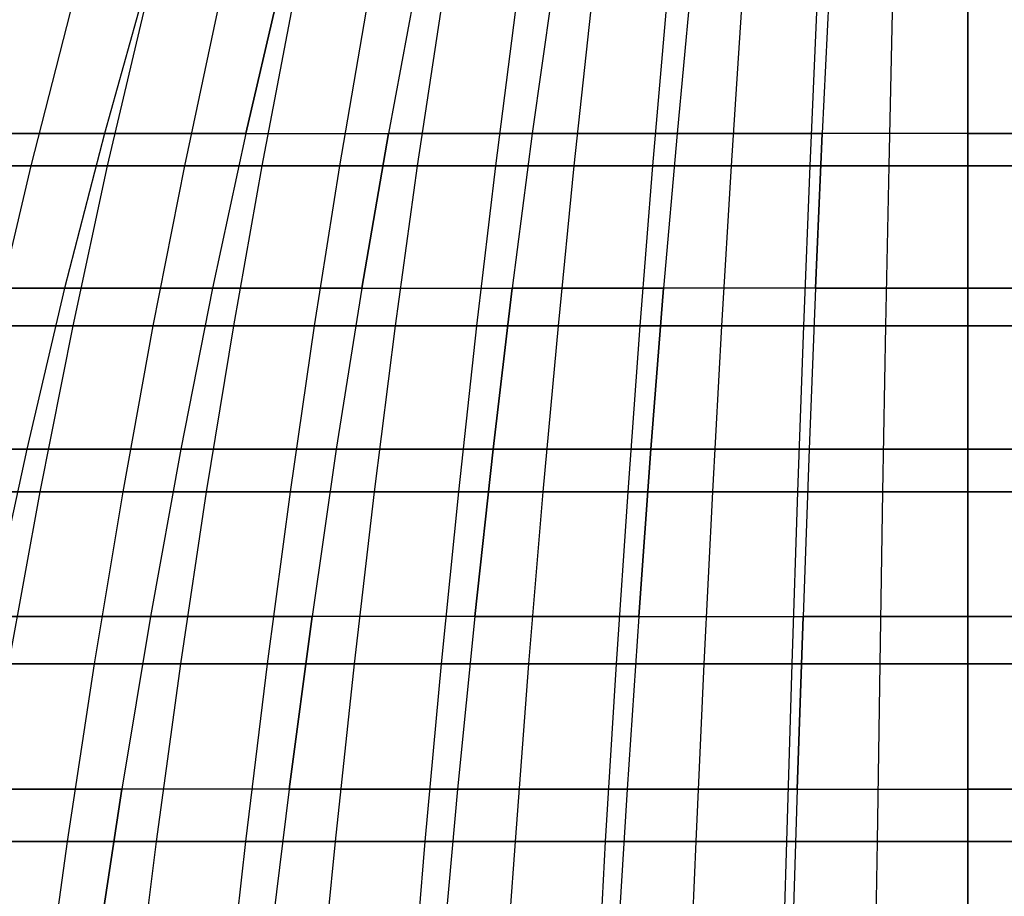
# Model space of a CAD drawing. Extents: x -125 to 125, y -143 to 0.
# Tile 152 of 241: x -11 to 0, y -49 to -39. Entities that reach past the tile are written whole.
import ezdxf

# ---------------------------------------------------------------- set-up
doc = ezdxf.new("R2010")
doc.units = 0
doc.header["$LTSCALE"] = 25.4
doc.layers.get('0').update_dxf_attribs({"linetype": 'CONTINUOUS'})

# ---------------------------------------------------------------- blocks, each defined once
blk = doc.blocks.new('NL2500026672_STL')
at = {"color": 0}
for p, q in [((-9.412, -38.823, 35.127), (-9.886, -40.518, 36.895)), ((-9.412, -38.823, 35.127), (-9.886, -40.518, 36.895)), ((-9.412, -38.823, -35.127), (-9.886, -40.518, -36.895)), ((-9.412, -38.823, -35.127), (-9.886, -40.518, -36.895)), ((-8.267, -40.518, 37.291), (-7.871, -38.823, 35.504)), ((-8.267, -40.518, 37.291), (-7.871, -38.823, 35.504)), ((-7.871, -38.823, -35.504), (-8.267, -40.518, -37.291)), ((-7.871, -38.823, -35.504), (-8.267, -40.518, -37.291)), ((-6.315, -38.823, 35.814), (-6.633, -40.518, 37.616)), ((-6.315, -38.823, 35.814), (-6.633, -40.518, 37.616)), ((-6.315, -38.823, -35.814), (-6.633, -40.518, -37.616)), ((-6.315, -38.823, -35.814), (-6.633, -40.518, -37.616)), ((-4.747, -38.823, 36.055), (-4.986, -40.518, 37.869)), ((-4.747, -38.823, -36.055), (-4.986, -40.518, -37.869)), ((-4.747, -38.823, 36.055), (-4.986, -40.518, 37.869)), ((-4.747, -38.823, -36.055), (-4.986, -40.518, -37.869)), ((-3.17, -38.823, 36.228), (-3.329, -40.518, 38.051)), ((-3.17, -38.823, -36.228), (-3.329, -40.518, -38.051)), ((-3.17, -38.823, 36.228), (-3.329, -40.518, 38.051)), ((-3.17, -38.823, -36.228), (-3.329, -40.518, -38.051)), ((-1.586, -38.823, 36.331), (-1.666, -40.518, 38.16)), ((-1.586, -38.823, 36.331), (-1.666, -40.518, 38.16)), ((-1.586, -38.823, -36.331), (-1.666, -40.518, -38.16)), ((-1.586, -38.823, -36.331), (-1.666, -40.518, -38.16)), ((0, -38.823, 36.366), (0, -40.518, 38.196)), ((0, -38.823, 36.366), (0, -40.518, 38.196)), ((0, -40.518, -38.196), (0, -38.823, -36.366)), ((0, -40.518, -38.196), (0, -38.823, -36.366)), ((-10.279, -39.13, -39.757), (-10.729, -40.888, -41.495)), ((-10.279, -39.13, -39.757), (-10.729, -40.888, -41.495)), ((-9.439, -39.13, 39.964), (-9.852, -40.888, 41.712)), ((-9.439, -39.13, 39.964), (-9.852, -40.888, 41.712)), ((-8.594, -39.13, -40.155), (-8.97, -40.888, -41.911)), ((-8.594, -39.13, -40.155), (-8.97, -40.888, -41.911)), ((-7.746, -39.13, 40.327), (-8.084, -40.888, 42.091)), ((-7.746, -39.13, 40.327), (-8.084, -40.888, 42.091)), ((-6.894, -39.13, -40.481), (-7.195, -40.888, -42.252)), ((-6.894, -39.13, -40.481), (-7.195, -40.888, -42.252)), ((-6.039, -39.13, 40.618), (-6.303, -40.888, 42.394)), ((-6.039, -39.13, 40.618), (-6.303, -40.888, 42.394)), ((-5.181, -39.13, -40.736), (-5.408, -40.888, -42.517)), ((-5.181, -39.13, -40.736), (-5.408, -40.888, -42.517)), ((-4.321, -39.13, 40.836), (-4.51, -40.888, 42.622)), ((-4.321, -39.13, 40.836), (-4.51, -40.888, 42.622)), ((-3.459, -39.13, -40.918), (-3.61, -40.888, -42.708)), ((-3.459, -39.13, -40.918), (-3.61, -40.888, -42.708)), ((-2.596, -39.13, 40.982), (-2.709, -40.888, 42.774)), ((-2.596, -39.13, 40.982), (-2.709, -40.888, 42.774)), ((-1.731, -39.13, -41.027), (-1.807, -40.888, -42.822)), ((-1.731, -39.13, -41.027), (-1.807, -40.888, -42.822)), ((-0.866, -39.13, 41.055), (-0.904, -40.888, 42.85)), ((-0.866, -39.13, 41.055), (-0.904, -40.888, 42.85)), ((0, -40.888, -42.86), (0, -39.13, -41.064)), ((0, -40.888, -42.86), (0, -39.13, -41.064)), ((-9.886, -40.518, 36.895), (-11.486, -40.518, 36.428)), ((-9.886, -40.518, 36.895), (-11.486, -40.518, 36.428)), ((-11.486, -40.518, -36.428), (-9.886, -40.518, -36.895)), ((-11.486, -40.518, -36.428), (-9.886, -40.518, -36.895)), ((-9.886, -40.518, 36.895), (-10.341, -42.29, 38.591)), ((-9.886, -40.518, 36.895), (-10.341, -42.29, 38.591)), ((-9.886, -40.518, -36.895), (-10.341, -42.29, -38.591)), ((-9.886, -40.518, -36.895), (-10.341, -42.29, -38.591)), ((-8.267, -40.518, 37.291), (-9.886, -40.518, 36.895)), ((-8.267, -40.518, 37.291), (-9.886, -40.518, 36.895)), ((-9.886, -40.518, -36.895), (-8.267, -40.518, -37.291)), ((-9.886, -40.518, -36.895), (-8.267, -40.518, -37.291)), ((-8.267, -40.518, 37.291), (-8.647, -42.29, 39.006)), ((-8.267, -40.518, 37.291), (-8.647, -42.29, 39.006)), ((-8.267, -40.518, -37.291), (-8.647, -42.29, -39.006)), ((-8.267, -40.518, -37.291), (-8.647, -42.29, -39.006)), ((-8.267, -40.518, 37.291), (-6.633, -40.518, 37.616)), ((-8.267, -40.518, 37.291), (-6.633, -40.518, 37.616)), ((-8.267, -40.518, -37.291), (-6.633, -40.518, -37.616)), ((-8.267, -40.518, -37.291), (-6.633, -40.518, -37.616)), ((-6.938, -42.29, 39.346), (-6.633, -40.518, 37.616)), ((-6.938, -42.29, 39.346), (-6.633, -40.518, 37.616)), ((-6.633, -40.518, -37.616), (-6.938, -42.29, -39.346)), ((-6.633, -40.518, -37.616), (-6.938, -42.29, -39.346)), ((-4.986, -40.518, 37.869), (-6.633, -40.518, 37.616)), ((-4.986, -40.518, 37.869), (-6.633, -40.518, 37.616)), ((-6.633, -40.518, -37.616), (-4.986, -40.518, -37.869)), ((-6.633, -40.518, -37.616), (-4.986, -40.518, -37.869)), ((-4.986, -40.518, 37.869), (-5.215, -42.29, 39.611)), ((-4.986, -40.518, 37.869), (-5.215, -42.29, 39.611)), ((-4.986, -40.518, -37.869), (-5.215, -42.29, -39.611)), ((-4.986, -40.518, -37.869), (-5.215, -42.29, -39.611)), ((-3.329, -40.518, 38.051), (-4.986, -40.518, 37.869)), ((-4.986, -40.518, -37.869), (-3.329, -40.518, -38.051)), ((-3.329, -40.518, 38.051), (-4.986, -40.518, 37.869)), ((-4.986, -40.518, -37.869), (-3.329, -40.518, -38.051)), ((-3.329, -40.518, 38.051), (-3.482, -42.29, 39.801)), ((-3.329, -40.518, -38.051), (-3.482, -42.29, -39.801)), ((-3.329, -40.518, -38.051), (-3.482, -42.29, -39.801)), ((-3.329, -40.518, 38.051), (-3.482, -42.29, 39.801)), ((-1.666, -40.518, 38.16), (-3.329, -40.518, 38.051)), ((-3.329, -40.518, -38.051), (-1.666, -40.518, -38.16)), ((-3.329, -40.518, -38.051), (-1.666, -40.518, -38.16)), ((-1.666, -40.518, 38.16), (-3.329, -40.518, 38.051)), ((-1.666, -40.518, 38.16), (-1.743, -42.29, 39.915)), ((-1.743, -42.29, -39.915), (-1.666, -40.518, -38.16)), ((-1.743, -42.29, -39.915), (-1.666, -40.518, -38.16)), ((-1.666, -40.518, 38.16), (-1.743, -42.29, 39.915)), ((0, -40.518, 38.196), (-1.666, -40.518, 38.16)), ((0, -40.518, 38.196), (-1.666, -40.518, 38.16)), ((0, -40.518, -38.196), (-1.666, -40.518, -38.16)), ((0, -40.518, -38.196), (-1.666, -40.518, -38.16)), ((1.666, -40.518, 38.16), (0, -40.518, 38.196)), ((0, -40.518, 38.196), (0, -42.29, 39.953)), ((1.666, -40.518, 38.16), (0, -40.518, 38.196)), ((0, -40.518, 38.196), (0, -42.29, 39.953)), ((0, -40.518, -38.196), (1.666, -40.518, -38.16)), ((0, -40.518, -38.196), (0, -42.29, -39.953)), ((0, -40.518, -38.196), (1.666, -40.518, -38.16)), ((0, -40.518, -38.196), (0, -42.29, -39.953)), ((-10.729, -40.888, -41.495), (-12.469, -40.888, -41.006)), ((-10.729, -40.888, -41.495), (-12.469, -40.888, -41.006)), ((-11.601, -40.888, 41.26), (-9.852, -40.888, 41.712)), ((-11.601, -40.888, 41.26), (-9.852, -40.888, 41.712)), ((-10.729, -40.888, -41.495), (-11.16, -42.72, -43.161)), ((-10.729, -40.888, -41.495), (-11.16, -42.72, -43.161)), ((-8.97, -40.888, -41.911), (-10.729, -40.888, -41.495)), ((-8.97, -40.888, -41.911), (-10.729, -40.888, -41.495)), ((-9.852, -40.888, 41.712), (-10.247, -42.72, 43.387)), ((-9.852, -40.888, 41.712), (-10.247, -42.72, 43.387)), ((-9.852, -40.888, 41.712), (-8.084, -40.888, 42.091)), ((-9.852, -40.888, 41.712), (-8.084, -40.888, 42.091)), ((-8.97, -40.888, -41.911), (-9.33, -42.72, -43.594)), ((-8.97, -40.888, -41.911), (-9.33, -42.72, -43.594)), ((-7.195, -40.888, -42.252), (-8.97, -40.888, -41.911)), ((-7.195, -40.888, -42.252), (-8.97, -40.888, -41.911)), ((-8.084, -40.888, 42.091), (-8.409, -42.72, 43.781)), ((-8.084, -40.888, 42.091), (-8.409, -42.72, 43.781)), ((-8.084, -40.888, 42.091), (-6.303, -40.888, 42.394)), ((-8.084, -40.888, 42.091), (-6.303, -40.888, 42.394)), ((-7.195, -40.888, -42.252), (-7.484, -42.72, -43.948)), ((-7.195, -40.888, -42.252), (-7.484, -42.72, -43.948)), ((-5.408, -40.888, -42.517), (-7.195, -40.888, -42.252)), ((-5.408, -40.888, -42.517), (-7.195, -40.888, -42.252)), ((-6.303, -40.888, 42.394), (-6.556, -42.72, 44.096)), ((-6.303, -40.888, 42.394), (-6.556, -42.72, 44.096)), ((-6.303, -40.888, 42.394), (-4.51, -40.888, 42.622)), ((-6.303, -40.888, 42.394), (-4.51, -40.888, 42.622)), ((-5.408, -40.888, -42.517), (-5.625, -42.72, -44.225)), ((-5.408, -40.888, -42.517), (-5.625, -42.72, -44.225)), ((-3.61, -40.888, -42.708), (-5.408, -40.888, -42.517)), ((-3.61, -40.888, -42.708), (-5.408, -40.888, -42.517)), ((-4.51, -40.888, 42.622), (-4.691, -42.72, 44.333)), ((-4.51, -40.888, 42.622), (-4.691, -42.72, 44.333)), ((-4.51, -40.888, 42.622), (-2.709, -40.888, 42.774)), ((-4.51, -40.888, 42.622), (-2.709, -40.888, 42.774)), ((-3.61, -40.888, -42.708), (-3.755, -42.72, -44.422)), ((-3.61, -40.888, -42.708), (-3.755, -42.72, -44.422)), ((-1.807, -40.888, -42.822), (-3.61, -40.888, -42.708)), ((-1.807, -40.888, -42.822), (-3.61, -40.888, -42.708)), ((-2.709, -40.888, 42.774), (-2.818, -42.72, 44.492)), ((-2.709, -40.888, 42.774), (-2.818, -42.72, 44.492)), ((-2.709, -40.888, 42.774), (-0.904, -40.888, 42.85)), ((-2.709, -40.888, 42.774), (-0.904, -40.888, 42.85)), ((-1.807, -40.888, -42.822), (-1.879, -42.72, -44.541)), ((-1.807, -40.888, -42.822), (-1.879, -42.72, -44.541)), ((0, -40.888, -42.86), (-1.807, -40.888, -42.822)), ((0, -40.888, -42.86), (-1.807, -40.888, -42.822)), ((-0.904, -40.888, 42.85), (-0.94, -42.72, 44.571)), ((-0.904, -40.888, 42.85), (-0.94, -42.72, 44.571)), ((-0.904, -40.888, 42.85), (0.904, -40.888, 42.85)), ((-0.904, -40.888, 42.85), (0.904, -40.888, 42.85)), ((1.807, -40.888, -42.822), (0, -40.888, -42.86)), ((1.807, -40.888, -42.822), (0, -40.888, -42.86)), ((0, -42.72, -44.581), (0, -40.888, -42.86)), ((0, -42.72, -44.581), (0, -40.888, -42.86)), ((-10.341, -42.29, 38.591), (-12.014, -42.29, 38.104)), ((-10.341, -42.29, 38.591), (-12.014, -42.29, 38.104)), ((-12.014, -42.29, -38.104), (-10.341, -42.29, -38.591)), ((-12.014, -42.29, -38.104), (-10.341, -42.29, -38.591)), ((-10.341, -42.29, 38.591), (-10.775, -44.133, 40.215)), ((-10.341, -42.29, 38.591), (-10.775, -44.133, 40.215)), ((-10.341, -42.29, -38.591), (-10.775, -44.133, -40.215)), ((-10.341, -42.29, -38.591), (-10.775, -44.133, -40.215)), ((-8.647, -42.29, 39.006), (-10.341, -42.29, 38.591)), ((-8.647, -42.29, 39.006), (-10.341, -42.29, 38.591)), ((-10.341, -42.29, -38.591), (-8.647, -42.29, -39.006)), ((-10.341, -42.29, -38.591), (-8.647, -42.29, -39.006)), ((-8.647, -42.29, 39.006), (-9.011, -44.133, 40.646)), ((-8.647, -42.29, 39.006), (-9.011, -44.133, 40.646)), ((-8.647, -42.29, -39.006), (-9.011, -44.133, -40.646)), ((-8.647, -42.29, -39.006), (-9.011, -44.133, -40.646)), ((-6.938, -42.29, 39.346), (-8.647, -42.29, 39.006)), ((-6.938, -42.29, 39.346), (-8.647, -42.29, 39.006)), ((-8.647, -42.29, -39.006), (-6.938, -42.29, -39.346)), ((-8.647, -42.29, -39.006), (-6.938, -42.29, -39.346)), ((-6.938, -42.29, 39.346), (-7.23, -44.133, 41.001)), ((-6.938, -42.29, 39.346), (-7.23, -44.133, 41.001)), ((-6.938, -42.29, -39.346), (-7.23, -44.133, -41.001)), ((-6.938, -42.29, -39.346), (-7.23, -44.133, -41.001)), ((-6.938, -42.29, 39.346), (-5.215, -42.29, 39.611)), ((-6.938, -42.29, 39.346), (-5.215, -42.29, 39.611)), ((-6.938, -42.29, -39.346), (-5.215, -42.29, -39.611)), ((-6.938, -42.29, -39.346), (-5.215, -42.29, -39.611)), ((-5.434, -44.133, 41.277), (-5.215, -42.29, 39.611)), ((-5.434, -44.133, 41.277), (-5.215, -42.29, 39.611)), ((-5.215, -42.29, -39.611), (-5.434, -44.133, -41.277)), ((-5.215, -42.29, -39.611), (-5.434, -44.133, -41.277)), ((-3.482, -42.29, 39.801), (-5.215, -42.29, 39.611)), ((-3.482, -42.29, 39.801), (-5.215, -42.29, 39.611)), ((-5.215, -42.29, -39.611), (-3.482, -42.29, -39.801)), ((-5.215, -42.29, -39.611), (-3.482, -42.29, -39.801)), ((-3.482, -42.29, 39.801), (-3.629, -44.133, 41.475)), ((-3.482, -42.29, 39.801), (-3.629, -44.133, 41.475)), ((-3.629, -44.133, -41.475), (-3.482, -42.29, -39.801)), ((-3.629, -44.133, -41.475), (-3.482, -42.29, -39.801)), ((-1.743, -42.29, 39.915), (-3.482, -42.29, 39.801)), ((-1.743, -42.29, -39.915), (-3.482, -42.29, -39.801)), ((-1.743, -42.29, -39.915), (-3.482, -42.29, -39.801)), ((-1.743, -42.29, 39.915), (-3.482, -42.29, 39.801)), ((-1.743, -42.29, 39.915), (-1.816, -44.133, 41.594)), ((-1.743, -42.29, -39.915), (-1.816, -44.133, -41.594)), ((-1.743, -42.29, -39.915), (-1.816, -44.133, -41.594)), ((-1.743, -42.29, 39.915), (-1.816, -44.133, 41.594)), ((0, -42.29, 39.953), (-1.743, -42.29, 39.915)), ((-1.743, -42.29, -39.915), (0, -42.29, -39.953)), ((-1.743, -42.29, -39.915), (0, -42.29, -39.953)), ((0, -42.29, 39.953), (-1.743, -42.29, 39.915)), ((1.743, -42.29, 39.915), (0, -42.29, 39.953)), ((0, -42.29, 39.953), (0, -44.133, 41.633)), ((1.743, -42.29, 39.915), (0, -42.29, 39.953)), ((0, -42.29, -39.953), (1.743, -42.29, -39.915)), ((0, -42.29, -39.953), (0, -44.133, -41.633)), ((0, -42.29, -39.953), (0, -44.133, -41.633)), ((0, -42.29, -39.953), (1.743, -42.29, -39.915)), ((0, -42.29, 39.953), (0, -44.133, 41.633)), ((-12.067, -42.72, 42.917), (-10.247, -42.72, 43.387)), ((-12.067, -42.72, 42.917), (-10.247, -42.72, 43.387)), ((-9.33, -42.72, -43.594), (-11.16, -42.72, -43.161)), ((-9.33, -42.72, -43.594), (-11.16, -42.72, -43.161)), ((-10.247, -42.72, 43.387), (-10.625, -44.622, 44.986)), ((-10.247, -42.72, 43.387), (-10.625, -44.622, 44.986)), ((-10.247, -42.72, 43.387), (-8.409, -42.72, 43.781)), ((-10.247, -42.72, 43.387), (-8.409, -42.72, 43.781)), ((-9.33, -42.72, -43.594), (-9.674, -44.622, -45.2)), ((-9.33, -42.72, -43.594), (-9.674, -44.622, -45.2)), ((-7.484, -42.72, -43.948), (-9.33, -42.72, -43.594)), ((-7.484, -42.72, -43.948), (-9.33, -42.72, -43.594)), ((-8.409, -42.72, 43.781), (-8.719, -44.622, 45.394)), ((-8.409, -42.72, 43.781), (-8.719, -44.622, 45.394)), ((-8.409, -42.72, 43.781), (-6.556, -42.72, 44.096)), ((-8.409, -42.72, 43.781), (-6.556, -42.72, 44.096)), ((-7.484, -42.72, -43.948), (-7.76, -44.622, -45.567)), ((-7.484, -42.72, -43.948), (-7.76, -44.622, -45.567)), ((-5.625, -42.72, -44.225), (-7.484, -42.72, -43.948)), ((-5.625, -42.72, -44.225), (-7.484, -42.72, -43.948)), ((-6.556, -42.72, 44.096), (-6.797, -44.622, 45.721)), ((-6.556, -42.72, 44.096), (-6.797, -44.622, 45.721)), ((-6.556, -42.72, 44.096), (-4.691, -42.72, 44.333)), ((-6.556, -42.72, 44.096), (-4.691, -42.72, 44.333)), ((-5.625, -42.72, -44.225), (-5.832, -44.622, -45.854)), ((-5.625, -42.72, -44.225), (-5.832, -44.622, -45.854)), ((-3.755, -42.72, -44.422), (-5.625, -42.72, -44.225)), ((-3.755, -42.72, -44.422), (-5.625, -42.72, -44.225)), ((-4.691, -42.72, 44.333), (-4.864, -44.622, 45.967)), ((-4.691, -42.72, 44.333), (-4.864, -44.622, 45.967)), ((-4.691, -42.72, 44.333), (-2.818, -42.72, 44.492)), ((-4.691, -42.72, 44.333), (-2.818, -42.72, 44.492)), ((-3.755, -42.72, -44.422), (-3.894, -44.622, -46.059)), ((-3.755, -42.72, -44.422), (-3.894, -44.622, -46.059)), ((-1.879, -42.72, -44.541), (-3.755, -42.72, -44.422)), ((-1.879, -42.72, -44.541), (-3.755, -42.72, -44.422)), ((-2.818, -42.72, 44.492), (-2.922, -44.622, 46.131)), ((-2.818, -42.72, 44.492), (-2.922, -44.622, 46.131)), ((-2.818, -42.72, 44.492), (-0.94, -42.72, 44.571)), ((-2.818, -42.72, 44.492), (-0.94, -42.72, 44.571)), ((-1.879, -42.72, -44.541), (-1.949, -44.622, -46.182)), ((-1.879, -42.72, -44.541), (-1.949, -44.622, -46.182)), ((0, -42.72, -44.581), (-1.879, -42.72, -44.541)), ((0, -42.72, -44.581), (-1.879, -42.72, -44.541)), ((-0.94, -42.72, 44.571), (-0.975, -44.622, 46.213)), ((-0.94, -42.72, 44.571), (-0.975, -44.622, 46.213)), ((-0.94, -42.72, 44.571), (0.94, -42.72, 44.571)), ((-0.94, -42.72, 44.571), (0.94, -42.72, 44.571)), ((1.879, -42.72, -44.541), (0, -42.72, -44.581)), ((1.879, -42.72, -44.541), (0, -42.72, -44.581)), ((0, -44.622, -46.223), (0, -42.72, -44.581)), ((0, -44.622, -46.223), (0, -42.72, -44.581)), ((-10.775, -44.133, 40.215), (-12.519, -44.133, 39.706)), ((-12.519, -44.133, -39.706), (-10.775, -44.133, -40.215)), ((-12.519, -44.133, -39.706), (-10.775, -44.133, -40.215)), ((-10.775, -44.133, 40.215), (-12.519, -44.133, 39.706)), ((-10.775, -44.133, 40.215), (-11.19, -46.047, 41.761)), ((-10.775, -44.133, -40.215), (-11.19, -46.047, -41.761)), ((-10.775, -44.133, 40.215), (-11.19, -46.047, 41.761)), ((-10.775, -44.133, -40.215), (-11.19, -46.047, -41.761)), ((-9.011, -44.133, 40.646), (-10.775, -44.133, 40.215)), ((-9.011, -44.133, 40.646), (-10.775, -44.133, 40.215)), ((-10.775, -44.133, -40.215), (-9.011, -44.133, -40.646)), ((-10.775, -44.133, -40.215), (-9.011, -44.133, -40.646)), ((-9.011, -44.133, 40.646), (-9.358, -46.047, 42.209)), ((-9.011, -44.133, 40.646), (-9.358, -46.047, 42.209)), ((-9.011, -44.133, -40.646), (-9.358, -46.047, -42.209)), ((-9.011, -44.133, -40.646), (-9.358, -46.047, -42.209)), ((-7.23, -44.133, 41.001), (-9.011, -44.133, 40.646)), ((-7.23, -44.133, 41.001), (-9.011, -44.133, 40.646)), ((-9.011, -44.133, -40.646), (-7.23, -44.133, -41.001)), ((-9.011, -44.133, -40.646), (-7.23, -44.133, -41.001)), ((-7.23, -44.133, 41.001), (-7.508, -46.047, 42.577)), ((-7.23, -44.133, 41.001), (-7.508, -46.047, 42.577)), ((-7.23, -44.133, -41.001), (-7.508, -46.047, -42.577)), ((-7.23, -44.133, -41.001), (-7.508, -46.047, -42.577)), ((-5.434, -44.133, 41.277), (-7.23, -44.133, 41.001)), ((-5.434, -44.133, 41.277), (-7.23, -44.133, 41.001)), ((-7.23, -44.133, -41.001), (-5.434, -44.133, -41.277)), ((-7.23, -44.133, -41.001), (-5.434, -44.133, -41.277)), ((-5.434, -44.133, 41.277), (-5.643, -46.047, 42.864)), ((-5.434, -44.133, 41.277), (-5.643, -46.047, 42.864)), ((-5.643, -46.047, -42.864), (-5.434, -44.133, -41.277)), ((-5.643, -46.047, -42.864), (-5.434, -44.133, -41.277)), ((-5.434, -44.133, 41.277), (-3.629, -44.133, 41.475)), ((-5.434, -44.133, 41.277), (-3.629, -44.133, 41.475)), ((-3.629, -44.133, -41.475), (-5.434, -44.133, -41.277)), ((-3.629, -44.133, -41.475), (-5.434, -44.133, -41.277)), ((-3.768, -46.047, 43.07), (-3.629, -44.133, 41.475)), ((-3.768, -46.047, 43.07), (-3.629, -44.133, 41.475)), ((-3.629, -44.133, -41.475), (-3.768, -46.047, -43.07)), ((-3.629, -44.133, -41.475), (-3.768, -46.047, -43.07)), ((-1.816, -44.133, 41.594), (-3.629, -44.133, 41.475)), ((-1.816, -44.133, 41.594), (-3.629, -44.133, 41.475)), ((-3.629, -44.133, -41.475), (-1.816, -44.133, -41.594)), ((-3.629, -44.133, -41.475), (-1.816, -44.133, -41.594)), ((-1.816, -44.133, 41.594), (-1.886, -46.047, 43.193)), ((-1.816, -44.133, 41.594), (-1.886, -46.047, 43.193)), ((-1.816, -44.133, -41.594), (-1.886, -46.047, -43.193)), ((-1.816, -44.133, -41.594), (-1.886, -46.047, -43.193)), ((0, -44.133, 41.633), (-1.816, -44.133, 41.594)), ((-1.816, -44.133, -41.594), (0, -44.133, -41.633)), ((-1.816, -44.133, -41.594), (0, -44.133, -41.633)), ((0, -44.133, 41.633), (-1.816, -44.133, 41.594)), ((1.816, -44.133, 41.594), (0, -44.133, 41.633)), ((0, -44.133, 41.633), (0, -46.047, 43.234)), ((0, -44.133, -41.633), (1.816, -44.133, -41.594)), ((0, -44.133, -41.633), (0, -46.047, -43.234)), ((0, -44.133, -41.633), (0, -46.047, -43.234)), ((0, -44.133, -41.633), (1.816, -44.133, -41.594)), ((0, -44.133, 41.633), (0, -46.047, 43.234)), ((1.816, -44.133, 41.594), (0, -44.133, 41.633)), ((-12.512, -44.622, 44.498), (-10.625, -44.622, 44.986)), ((-12.512, -44.622, 44.498), (-10.625, -44.622, 44.986)), ((-9.674, -44.622, -45.2), (-11.571, -44.622, -44.752)), ((-9.674, -44.622, -45.2), (-11.571, -44.622, -44.752)), ((-10.625, -44.622, 44.986), (-10.984, -46.592, 46.505)), ((-10.625, -44.622, 44.986), (-10.984, -46.592, 46.505)), ((-10.625, -44.622, 44.986), (-8.719, -44.622, 45.394)), ((-10.625, -44.622, 44.986), (-8.719, -44.622, 45.394)), ((-9.674, -44.622, -45.2), (-10.001, -46.592, -46.727)), ((-9.674, -44.622, -45.2), (-10.001, -46.592, -46.727)), ((-7.76, -44.622, -45.567), (-9.674, -44.622, -45.2)), ((-7.76, -44.622, -45.567), (-9.674, -44.622, -45.2)), ((-8.719, -44.622, 45.394), (-9.013, -46.592, 46.927)), ((-8.719, -44.622, 45.394), (-9.013, -46.592, 46.927)), ((-8.719, -44.622, 45.394), (-6.797, -44.622, 45.721)), ((-8.719, -44.622, 45.394), (-6.797, -44.622, 45.721)), ((-7.76, -44.622, -45.567), (-8.022, -46.592, -47.107)), ((-7.76, -44.622, -45.567), (-8.022, -46.592, -47.107)), ((-5.832, -44.622, -45.854), (-7.76, -44.622, -45.567)), ((-5.832, -44.622, -45.854), (-7.76, -44.622, -45.567)), ((-6.797, -44.622, 45.721), (-7.027, -46.592, 47.265)), ((-6.797, -44.622, 45.721), (-7.027, -46.592, 47.265)), ((-6.797, -44.622, 45.721), (-4.864, -44.622, 45.967)), ((-6.797, -44.622, 45.721), (-4.864, -44.622, 45.967)), ((-5.832, -44.622, -45.854), (-6.029, -46.592, -47.403)), ((-5.832, -44.622, -45.854), (-6.029, -46.592, -47.403)), ((-3.894, -44.622, -46.059), (-5.832, -44.622, -45.854)), ((-3.894, -44.622, -46.059), (-5.832, -44.622, -45.854)), ((-4.864, -44.622, 45.967), (-5.028, -46.592, 47.52)), ((-4.864, -44.622, 45.967), (-5.028, -46.592, 47.52)), ((-4.864, -44.622, 45.967), (-2.922, -44.622, 46.131)), ((-4.864, -44.622, 45.967), (-2.922, -44.622, 46.131)), ((-3.894, -44.622, -46.059), (-4.025, -46.592, -47.615)), ((-3.894, -44.622, -46.059), (-4.025, -46.592, -47.615)), ((-1.949, -44.622, -46.182), (-3.894, -44.622, -46.059)), ((-1.949, -44.622, -46.182), (-3.894, -44.622, -46.059)), ((-2.922, -44.622, 46.131), (-3.021, -46.592, 47.689)), ((-2.922, -44.622, 46.131), (-3.021, -46.592, 47.689)), ((-2.922, -44.622, 46.131), (-0.975, -44.622, 46.213)), ((-2.922, -44.622, 46.131), (-0.975, -44.622, 46.213)), ((-1.949, -44.622, -46.182), (-2.014, -46.592, -47.742)), ((-1.949, -44.622, -46.182), (-2.014, -46.592, -47.742)), ((0, -44.622, -46.223), (-1.949, -44.622, -46.182)), ((0, -44.622, -46.223), (-1.949, -44.622, -46.182)), ((-0.975, -44.622, 46.213), (-1.007, -46.592, 47.774)), ((-0.975, -44.622, 46.213), (-1.007, -46.592, 47.774)), ((-0.975, -44.622, 46.213), (0.975, -44.622, 46.213)), ((-0.975, -44.622, 46.213), (0.975, -44.622, 46.213)), ((1.949, -44.622, -46.182), (0, -44.622, -46.223)), ((1.949, -44.622, -46.182), (0, -44.622, -46.223)), ((0, -46.592, -47.785), (0, -44.622, -46.223)), ((0, -46.592, -47.785), (0, -44.622, -46.223)), ((-9.358, -46.047, 42.209), (-11.19, -46.047, 41.761)), ((-11.19, -46.047, -41.761), (-9.358, -46.047, -42.209)), ((-9.358, -46.047, 42.209), (-11.19, -46.047, 41.761)), ((-11.19, -46.047, -41.761), (-9.358, -46.047, -42.209)), ((-9.358, -46.047, 42.209), (-9.686, -48.026, 43.692)), ((-9.358, -46.047, -42.209), (-9.686, -48.026, -43.692)), ((-9.358, -46.047, -42.209), (-9.686, -48.026, -43.692)), ((-9.358, -46.047, 42.209), (-9.686, -48.026, 43.692)), ((-7.508, -46.047, 42.577), (-9.358, -46.047, 42.209)), ((-7.508, -46.047, 42.577), (-9.358, -46.047, 42.209)), ((-9.358, -46.047, -42.209), (-7.508, -46.047, -42.577)), ((-9.358, -46.047, -42.209), (-7.508, -46.047, -42.577)), ((-7.508, -46.047, 42.577), (-7.771, -48.026, 44.073)), ((-7.508, -46.047, 42.577), (-7.771, -48.026, 44.073)), ((-7.771, -48.026, -44.073), (-7.508, -46.047, -42.577)), ((-7.771, -48.026, -44.073), (-7.508, -46.047, -42.577)), ((-5.643, -46.047, 42.864), (-7.508, -46.047, 42.577)), ((-5.643, -46.047, 42.864), (-7.508, -46.047, 42.577)), ((-5.643, -46.047, -42.864), (-7.508, -46.047, -42.577)), ((-5.643, -46.047, -42.864), (-7.508, -46.047, -42.577)), ((-5.643, -46.047, 42.864), (-5.841, -48.026, 44.37)), ((-5.643, -46.047, 42.864), (-5.841, -48.026, 44.37)), ((-5.643, -46.047, -42.864), (-5.841, -48.026, -44.37)), ((-5.643, -46.047, -42.864), (-5.841, -48.026, -44.37)), ((-3.768, -46.047, 43.07), (-5.643, -46.047, 42.864)), ((-3.768, -46.047, 43.07), (-5.643, -46.047, 42.864)), ((-5.643, -46.047, -42.864), (-3.768, -46.047, -43.07)), ((-5.643, -46.047, -42.864), (-3.768, -46.047, -43.07)), ((-3.768, -46.047, 43.07), (-3.9, -48.026, 44.582)), ((-3.768, -46.047, 43.07), (-3.9, -48.026, 44.582)), ((-3.768, -46.047, -43.07), (-3.9, -48.026, -44.582)), ((-3.768, -46.047, -43.07), (-3.9, -48.026, -44.582)), ((-3.768, -46.047, 43.07), (-1.886, -46.047, 43.193)), ((-3.768, -46.047, 43.07), (-1.886, -46.047, 43.193)), ((-3.768, -46.047, -43.07), (-1.886, -46.047, -43.193)), ((-3.768, -46.047, -43.07), (-1.886, -46.047, -43.193)), ((-1.952, -48.026, 44.71), (-1.886, -46.047, 43.193)), ((-1.952, -48.026, 44.71), (-1.886, -46.047, 43.193)), ((-1.886, -46.047, -43.193), (-1.952, -48.026, -44.71)), ((-1.886, -46.047, -43.193), (-1.952, -48.026, -44.71)), ((0, -46.047, 43.234), (-1.886, -46.047, 43.193)), ((0, -46.047, 43.234), (-1.886, -46.047, 43.193)), ((-1.886, -46.047, -43.193), (0, -46.047, -43.234)), ((-1.886, -46.047, -43.193), (0, -46.047, -43.234)), ((0, -46.047, 43.234), (0, -48.026, 44.753)), ((0, -46.047, 43.234), (0, -48.026, 44.753)), ((1.886, -46.047, 43.193), (0, -46.047, 43.234)), ((0, -46.047, -43.234), (1.886, -46.047, -43.193)), ((0, -46.047, -43.234), (0, -48.026, -44.753)), ((1.886, -46.047, 43.193), (0, -46.047, 43.234)), ((0, -46.047, -43.234), (0, -48.026, -44.753)), ((0, -46.047, -43.234), (1.886, -46.047, -43.193)), ((-10.001, -46.592, -46.727), (-11.962, -46.592, -46.264)), ((-10.001, -46.592, -46.727), (-11.962, -46.592, -46.264)), ((-10.984, -46.592, 46.505), (-9.013, -46.592, 46.927)), ((-10.984, -46.592, 46.505), (-9.013, -46.592, 46.927)), ((-10.001, -46.592, -46.727), (-10.31, -48.625, -48.172)), ((-10.001, -46.592, -46.727), (-10.31, -48.625, -48.172)), ((-8.022, -46.592, -47.107), (-10.001, -46.592, -46.727)), ((-8.022, -46.592, -47.107), (-10.001, -46.592, -46.727)), ((-9.013, -46.592, 46.927), (-9.292, -48.625, 48.378)), ((-9.013, -46.592, 46.927), (-9.292, -48.625, 48.378)), ((-9.013, -46.592, 46.927), (-7.027, -46.592, 47.265)), ((-9.013, -46.592, 46.927), (-7.027, -46.592, 47.265)), ((-8.022, -46.592, -47.107), (-8.27, -48.625, -48.563)), ((-8.022, -46.592, -47.107), (-8.27, -48.625, -48.563)), ((-6.029, -46.592, -47.403), (-8.022, -46.592, -47.107)), ((-6.029, -46.592, -47.403), (-8.022, -46.592, -47.107)), ((-7.027, -46.592, 47.265), (-7.244, -48.625, 48.727)), ((-7.027, -46.592, 47.265), (-7.244, -48.625, 48.727)), ((-7.027, -46.592, 47.265), (-5.028, -46.592, 47.52)), ((-7.027, -46.592, 47.265), (-5.028, -46.592, 47.52)), ((-6.029, -46.592, -47.403), (-6.215, -48.625, -48.869)), ((-6.029, -46.592, -47.403), (-6.215, -48.625, -48.869)), ((-4.025, -46.592, -47.615), (-6.029, -46.592, -47.403)), ((-4.025, -46.592, -47.615), (-6.029, -46.592, -47.403)), ((-5.028, -46.592, 47.52), (-5.184, -48.625, 48.989)), ((-5.028, -46.592, 47.52), (-5.184, -48.625, 48.989)), ((-5.028, -46.592, 47.52), (-3.021, -46.592, 47.689)), ((-5.028, -46.592, 47.52), (-3.021, -46.592, 47.689)), ((-4.025, -46.592, -47.615), (-4.15, -48.625, -49.088)), ((-4.025, -46.592, -47.615), (-4.15, -48.625, -49.088)), ((-2.014, -46.592, -47.742), (-4.025, -46.592, -47.615)), ((-2.014, -46.592, -47.742), (-4.025, -46.592, -47.615)), ((-3.021, -46.592, 47.689), (-3.114, -48.625, 49.164)), ((-3.021, -46.592, 47.689), (-3.114, -48.625, 49.164)), ((-3.021, -46.592, 47.689), (-1.007, -46.592, 47.774)), ((-3.021, -46.592, 47.689), (-1.007, -46.592, 47.774)), ((-2.014, -46.592, -47.742), (-2.077, -48.625, -49.219)), ((-2.014, -46.592, -47.742), (-2.077, -48.625, -49.219)), ((0, -46.592, -47.785), (-2.014, -46.592, -47.742)), ((0, -46.592, -47.785), (-2.014, -46.592, -47.742)), ((-1.007, -46.592, 47.774), (-1.039, -48.625, 49.252)), ((-1.007, -46.592, 47.774), (-1.039, -48.625, 49.252)), ((-1.007, -46.592, 47.774), (1.007, -46.592, 47.774)), ((-1.007, -46.592, 47.774), (1.007, -46.592, 47.774)), ((2.014, -46.592, -47.742), (0, -46.592, -47.785)), ((2.014, -46.592, -47.742), (0, -46.592, -47.785)), ((0, -48.625, -49.263), (0, -46.592, -47.785)), ((0, -48.625, -49.263), (0, -46.592, -47.785)), ((-9.686, -48.026, 43.692), (-11.583, -48.026, 43.228)), ((-11.583, -48.026, -43.228), (-9.686, -48.026, -43.692)), ((-11.583, -48.026, -43.228), (-9.686, -48.026, -43.692)), ((-9.686, -48.026, 43.692), (-11.583, -48.026, 43.228)), ((-9.686, -48.026, 43.692), (-9.997, -50.068, 45.091)), ((-9.997, -50.068, -45.091), (-9.686, -48.026, -43.692)), ((-9.997, -50.068, -45.091), (-9.686, -48.026, -43.692)), ((-9.686, -48.026, 43.692), (-9.997, -50.068, 45.091)), ((-7.771, -48.026, 44.073), (-9.686, -48.026, 43.692)), ((-7.771, -48.026, -44.073), (-9.686, -48.026, -43.692)), ((-7.771, -48.026, -44.073), (-9.686, -48.026, -43.692)), ((-7.771, -48.026, 44.073), (-9.686, -48.026, 43.692)), ((-7.771, -48.026, 44.073), (-8.02, -50.068, 45.484)), ((-7.771, -48.026, -44.073), (-8.02, -50.068, -45.484)), ((-7.771, -48.026, -44.073), (-8.02, -50.068, -45.484)), ((-7.771, -48.026, 44.073), (-8.02, -50.068, 45.484)), ((-5.841, -48.026, 44.37), (-7.771, -48.026, 44.073)), ((-5.841, -48.026, 44.37), (-7.771, -48.026, 44.073)), ((-7.771, -48.026, -44.073), (-5.841, -48.026, -44.37)), ((-7.771, -48.026, -44.073), (-5.841, -48.026, -44.37)), ((-5.841, -48.026, 44.37), (-6.029, -50.068, 45.791)), ((-5.841, -48.026, 44.37), (-6.029, -50.068, 45.791)), ((-5.841, -48.026, -44.37), (-6.029, -50.068, -45.791)), ((-5.841, -48.026, -44.37), (-6.029, -50.068, -45.791)), ((-3.9, -48.026, 44.582), (-5.841, -48.026, 44.37)), ((-3.9, -48.026, 44.582), (-5.841, -48.026, 44.37)), ((-5.841, -48.026, -44.37), (-3.9, -48.026, -44.582)), ((-5.841, -48.026, -44.37), (-3.9, -48.026, -44.582)), ((-3.9, -48.026, 44.582), (-4.025, -50.068, 46.01)), ((-3.9, -48.026, 44.582), (-4.025, -50.068, 46.01)), ((-3.9, -48.026, -44.582), (-4.025, -50.068, -46.01)), ((-3.9, -48.026, -44.582), (-4.025, -50.068, -46.01)), ((-1.952, -48.026, 44.71), (-3.9, -48.026, 44.582)), ((-1.952, -48.026, 44.71), (-3.9, -48.026, 44.582)), ((-3.9, -48.026, -44.582), (-1.952, -48.026, -44.71)), ((-3.9, -48.026, -44.582), (-1.952, -48.026, -44.71)), ((-1.952, -48.026, 44.71), (-2.015, -50.068, 46.142)), ((-1.952, -48.026, 44.71), (-2.015, -50.068, 46.142)), ((-1.952, -48.026, -44.71), (-2.015, -50.068, -46.142)), ((-1.952, -48.026, -44.71), (-2.015, -50.068, -46.142)), ((-1.952, -48.026, 44.71), (0, -48.026, 44.753)), ((-1.952, -48.026, 44.71), (0, -48.026, 44.753)), ((-1.952, -48.026, -44.71), (0, -48.026, -44.753)), ((-1.952, -48.026, -44.71), (0, -48.026, -44.753)), ((1.952, -48.026, 44.71), (0, -48.026, 44.753)), ((0, -50.068, 46.186), (0, -48.026, 44.753)), ((1.952, -48.026, 44.71), (0, -48.026, 44.753)), ((0, -50.068, 46.186), (0, -48.026, 44.753)), ((0, -48.026, -44.753), (1.952, -48.026, -44.71)), ((0, -48.026, -44.753), (0, -50.068, -46.186)), ((0, -48.026, -44.753), (1.952, -48.026, -44.71)), ((0, -48.026, -44.753), (0, -50.068, -46.186)), ((-10.31, -48.625, -48.172), (-12.332, -48.625, -47.694)), ((-10.31, -48.625, -48.172), (-12.332, -48.625, -47.694)), ((-11.323, -48.625, 47.944), (-9.292, -48.625, 48.378)), ((-11.323, -48.625, 47.944), (-9.292, -48.625, 48.378)), ((-10.31, -48.625, -48.172), (-10.601, -50.718, -49.532)), ((-10.31, -48.625, -48.172), (-10.601, -50.718, -49.532)), ((-8.27, -48.625, -48.563), (-10.31, -48.625, -48.172)), ((-8.27, -48.625, -48.563), (-10.31, -48.625, -48.172)), ((-9.292, -48.625, 48.378), (-9.555, -50.718, 49.745)), ((-9.292, -48.625, 48.378), (-9.555, -50.718, 49.745)), ((-9.292, -48.625, 48.378), (-7.244, -48.625, 48.727)), ((-9.292, -48.625, 48.378), (-7.244, -48.625, 48.727)), ((-8.27, -48.625, -48.563), (-8.504, -50.718, -49.935)), ((-8.27, -48.625, -48.563), (-8.504, -50.718, -49.935)), ((-6.215, -48.625, -48.869), (-8.27, -48.625, -48.563)), ((-6.215, -48.625, -48.869), (-8.27, -48.625, -48.563)), ((-7.244, -48.625, 48.727), (-7.449, -50.718, 50.103)), ((-7.244, -48.625, 48.727), (-7.449, -50.718, 50.103)), ((-7.244, -48.625, 48.727), (-5.184, -48.625, 48.989)), ((-7.244, -48.625, 48.727), (-5.184, -48.625, 48.989)), ((-6.215, -48.625, -48.869), (-6.391, -50.718, -50.249)), ((-6.215, -48.625, -48.869), (-6.391, -50.718, -50.249)), ((-4.15, -48.625, -49.088), (-6.215, -48.625, -48.869)), ((-4.15, -48.625, -49.088), (-6.215, -48.625, -48.869)), ((-5.184, -48.625, 48.989), (-5.33, -50.718, 50.373)), ((-5.184, -48.625, 48.989), (-5.33, -50.718, 50.373)), ((-5.184, -48.625, 48.989), (-3.114, -48.625, 49.164)), ((-5.184, -48.625, 48.989), (-3.114, -48.625, 49.164)), ((-4.15, -48.625, -49.088), (-4.267, -50.718, -50.474)), ((-4.15, -48.625, -49.088), (-4.267, -50.718, -50.474)), ((-2.077, -48.625, -49.219), (-4.15, -48.625, -49.088)), ((-2.077, -48.625, -49.219), (-4.15, -48.625, -49.088)), ((-3.114, -48.625, 49.164), (-3.202, -50.718, 50.553)), ((-3.114, -48.625, 49.164), (-3.202, -50.718, 50.553)), ((-3.114, -48.625, 49.164), (-1.039, -48.625, 49.252)), ((-3.114, -48.625, 49.164), (-1.039, -48.625, 49.252)), ((-2.077, -48.625, -49.219), (-2.135, -50.718, -50.609)), ((-2.077, -48.625, -49.219), (-2.135, -50.718, -50.609)), ((0, -48.625, -49.263), (-2.077, -48.625, -49.219)), ((0, -48.625, -49.263), (-2.077, -48.625, -49.219)), ((-1.039, -48.625, 49.252), (-1.068, -50.718, 50.643)), ((-1.039, -48.625, 49.252), (-1.068, -50.718, 50.643)), ((-1.039, -48.625, 49.252), (1.039, -48.625, 49.252)), ((-1.039, -48.625, 49.252), (1.039, -48.625, 49.252)), ((2.077, -48.625, -49.219), (0, -48.625, -49.263)), ((2.077, -48.625, -49.219), (0, -48.625, -49.263)), ((0, -50.718, -50.654), (0, -48.625, -49.263)), ((0, -50.718, -50.654), (0, -48.625, -49.263))]:
    blk.add_line(p, q, dxfattribs=at)

msp = doc.modelspace()

# ---------------------------------------------------------------- block references
at = {"color": 253}
msp.add_blockref('NL2500026672_STL', (0, 0), dxfattribs=at)

doc.saveas('drawing.dxf')
